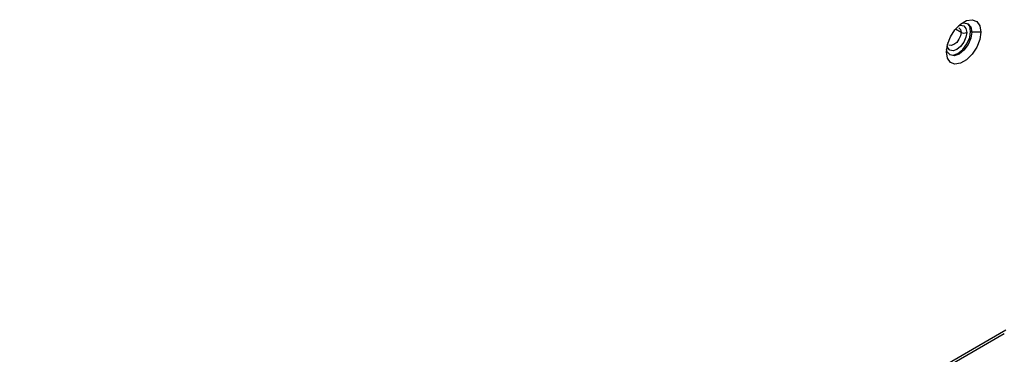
# Model space of a CAD drawing. Header units: millimetres. Extents: x 0 to 1118, y 0 to 864.
# Tile 120 of 256: x 914 to 930, y 631 to 636. Entities that reach past the tile are written whole.
import ezdxf

# ---------------------------------------------------------------- set-up
doc = ezdxf.new("R2010")
doc.units = ezdxf.units.MM

msp = doc.modelspace()

# ---------------------------------------------------------------- linework, layer by layer
at = {"color": 8, "linetype": 'Continuous', "lineweight": 25}
msp.add_line((929.1317, 635.9509), (929.0442, 636.0014), dxfattribs=at)
at = {"color": 7, "linetype": 'Continuous', "lineweight": 25}
for p, q in [((929.2996, 635.956), (929.2819, 635.9662)), ((929.441, 635.956), (929.2996, 635.956)), ((914.4031, 622.3537), (929.8085, 631.247)), ((914.429, 622.4109), (929.8343, 631.3043))]:
    msp.add_line(p, q, dxfattribs=at)
at = {"color": 7, "linetype": 'Continuous', "lineweight": 25, "flags": 128}
for points in [[(928.9018, 635.6448), (928.9181, 635.7606), (928.9649, 635.8813), (929.0366, 635.9922), (929.1246, 636.08), (929.2182, 636.134), (929.3062, 636.1478), (929.3779, 636.1197), (929.4248, 636.0531), (929.441, 635.956)], [(929.1333, 636.0866), (929.1768, 636.0973), (929.2413, 636.0848), (929.2845, 636.0352), (929.2996, 635.956)], [(929.2819, 635.9662), (929.2668, 636.0454), (929.2322, 636.0894)], [(929.441, 635.956), (929.4248, 635.8402), (929.3779, 635.7195), (929.3062, 635.6086), (929.2182, 635.5208), (929.1246, 635.4668), (929.0366, 635.453), (928.9649, 635.4811), (928.9181, 635.5477), (928.9018, 635.6448)], [(929.2996, 635.956), (929.2845, 635.8594), (929.2413, 635.76), (929.1768, 635.673), (929.1007, 635.6116), (929.0246, 635.5851), (928.9601, 635.5977), (928.917, 635.6473), (928.9045, 635.6903)], [(928.9515, 635.6032), (929.0069, 635.5953), (929.083, 635.6218), (929.1591, 635.6832), (929.2237, 635.7702), (929.2668, 635.8696), (929.2819, 635.9662)]]:
    msp.add_lwpolyline(points, dxfattribs=at)
at = {"color": 8, "linetype": 'Continuous', "lineweight": 25, "flags": 128}
for points in [[(929.22, 635.9509), (929.2083, 635.8758), (929.1747, 635.7985), (929.1246, 635.7308), (929.0654, 635.683), (929.0062, 635.6624), (928.956, 635.6722), (928.9225, 635.7108), (928.9133, 635.7412)], [(929.1317, 635.9509), (929.1232, 635.8972), (929.0993, 635.842), (929.0635, 635.7937), (929.0212, 635.7596), (928.9789, 635.7449), (928.9431, 635.7518)], [(929.0936, 636.0536), (929.1246, 636.0608), (929.1747, 636.0511), (929.2083, 636.0125), (929.22, 635.9509)], [(929.0992, 636.0225), (929.0993, 636.0225), (929.1232, 635.9949), (929.1317, 635.9509)], [(928.9255, 635.786), (928.9278, 635.7908), (928.9289, 635.7964)]]:
    msp.add_lwpolyline(points, dxfattribs=at)
at = {"color": 7, "linetype": 'Continuous', "lineweight": 25}
msp.add_arc((929.1759, 636.0362), 0.0961, 242.60967, 297.39033, dxfattribs=at)

doc.saveas('drawing.dxf')
